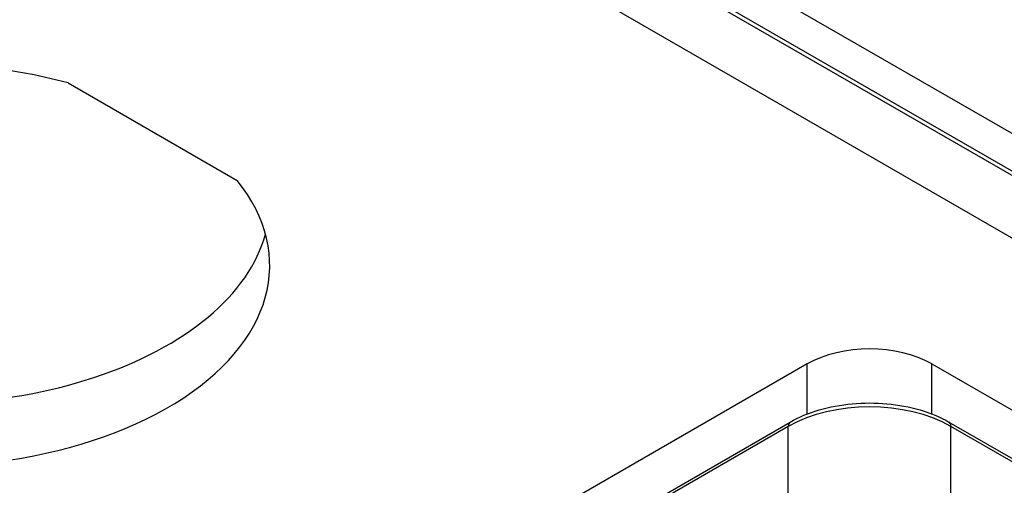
# Model space of a CAD drawing. Header units: millimetres. Extents: x 0 to 3364, y 0 to 2376.
# Tile 33 of 59: x 1649 to 1675, y 577 to 589. Entities that reach past the tile are written whole.
import ezdxf

# ---------------------------------------------------------------- set-up
doc = ezdxf.new("R2010")
doc.units = ezdxf.units.MM
doc.header["$LTSCALE"] = 0.2
doc.layers.add('01_Object Line', color=4, linetype='Continuous')
doc.styles.add('Rainbow-4.0 Style', font='malgunsl.ttf')
doc.dimstyles.new('Rainbow-4.0 Style', dxfattribs={"dimtxt": 3.5, "dimasz": 2.5, "dimexe": 1, "dimexo": 1, "dimgap": 1, "dimtad": 1, "dimdsep": 46, "dimtxsty": 'Rainbow-4.0 Style', "dimcen": 0, "dimclrd": 251, "dimclre": 251, "dimclrt": 7, "dimazin": 3, "dimtp": 0.1, "dimtm": 0.1, "dimtfac": 0.61, "dimtmove": 0, "dimatfit": 3, "dimfxl": 1, "dimlwd": -1, "dimlwe": -1, "dimarcsym": 1})

# ---------------------------------------------------------------- blocks, each defined once
blk = doc.blocks.new('A$C811bb05c')
for p, q in [((329.037, 363.355), (452.456, 292.099)), ((330.975, 363.331), (453.446, 292.622)), ((330.126, 362.841), (452.597, 292.132)), ((328.429, 362.073), (452.456, 290.466)), ((332.873, 349.342), (337.279, 346.798)), ((352.153, 342.007), (346.266, 338.609)), ((352.153, 340.7), (352.153, 342.007)), ((355.405, 342.007), (374.073, 331.23)), ((355.405, 340.7), (355.405, 342.007)), ((351.658, 340.374), (348.298, 338.434)), ((348.35, 338.549), (351.709, 340.489)), ((351.658, 338.007), (351.658, 340.374)), ((355.849, 340.489), (374.94, 329.466)), ((374.992, 329.352), (355.9, 340.374)), ((355.9, 338.007), (355.9, 340.374))]:
    blk.add_line(p, q)
for centre, major_axis, start_param, end_param in [((329.03, 344.579), (9.1, 0), 1.13485, 2.241856), ((329.03, 344.579), (9.1, 0), 4.335831, 6.719131), ((329.03, 346.212), (9.1, 0), 4.335831, 6.127145), ((353.779, 341.068), (-2.3, 0), 3.926991, 5.497787), ((353.779, 339.15), (3, 0), 0.785398, 2.356194), ((351.834, 340.272), (-0.125, 0.217), 0, 0.785398), ((355.724, 340.272), (0.125, 0.217), 5.497787, 6.283185)]:
    blk.add_ellipse(centre, major_axis=major_axis, ratio=0.57735, start_param=start_param, end_param=end_param)
blk.add_open_spline([(351.709, 340.489), (351.933, 340.618), (352.187, 340.724), (352.733, 340.885), (353.026, 340.939), (353.626, 340.994), (353.932, 340.994), (354.532, 340.939), (354.825, 340.885), (355.371, 340.724), (355.625, 340.618), (355.849, 340.489)], degree=3, knots=[4.712389, 4.712389, 4.712389, 4.712389, 5.026548, 5.026548, 5.340708, 5.340708, 5.654867, 5.654867, 5.969026, 5.969026, 6.283185, 6.283185, 6.283185, 6.283185])

msp = doc.modelspace()

# ---------------------------------------------------------------- block references
at = {"layer": '01_Object Line'}
msp.add_blockref('A$C811bb05c', (1317.491, 238.055), dxfattribs=at)

# ---------------------------------------------------------------- leaders
at = {"annotation_type": 0, "has_hookline": 1, "hookline_direction": 0, "text_width": 441.723}
msp.add_leader([(1644.975, 578.956), (1644.975, 97.555), (1841.432, 96.555)], dimstyle='Rainbow-4.0 Style', override={"dimscale": 5, "dimclrd": 1, "dimldrblk": 'DotSmall'}, dxfattribs=at)

doc.saveas('drawing.dxf')
